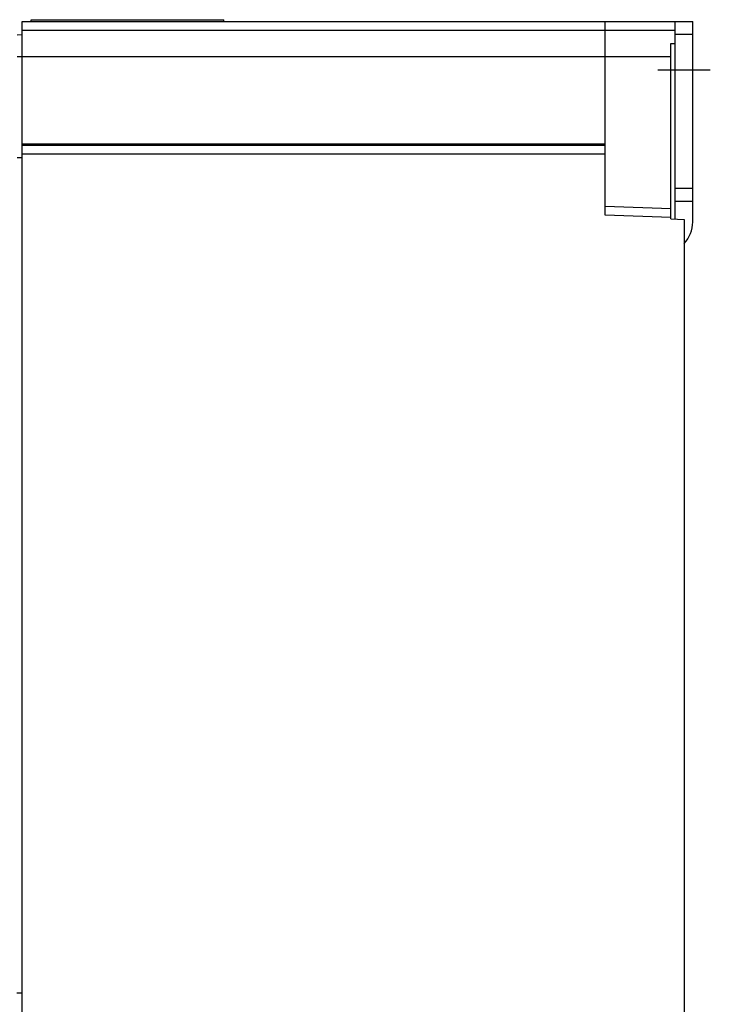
# Model space of a CAD drawing. Header units: millimetres. Extents: x 0 to 1200, y 0 to 1000.
# Tile 30 of 31: x 799 to 878, y 523 to 635. Entities that reach past the tile are written whole.
import ezdxf

# ---------------------------------------------------------------- set-up
doc = ezdxf.new("R2010")
doc.units = ezdxf.units.MM
doc.header["$LTSCALE"] = 66
doc.linetypes.add('CENTER', pattern=[0.6, 0.375, -0.075, 0.075, -0.075])
doc.layers.add('002_AXIS', color=7, linetype='CONTINUOUS')
doc.layers.add('00_COMPONENTS', color=7, linetype='CONTINUOUS')

msp = doc.modelspace()

# ---------------------------------------------------------------- linework, layer by layer
at = {"layer": '002_AXIS', "color": 7, "linetype": 'CENTER'}
msp.add_line((871.78, 629.21), (877.78, 629.21), dxfattribs=at)
at = {"layer": '00_COMPONENTS', "color": 7, "linetype": 'CONTINUOUS'}
for p, q in [((799.28, 374.21), (799.28, 634.71)), ((799.28, 634.71), (875.78, 634.71)), ((800.28, 634.71), (800.28, 634.91)), ((800.28, 634.91), (822.28, 634.91)), ((822.28, 634.71), (822.28, 634.91)), ((865.78, 612.61), (865.78, 634.71)), ((875.78, 611.84), (875.78, 634.71)), ((798.68, 633.2), (799.28, 633.21)), ((873.28, 632.2), (873.78, 632.21)), ((873.28, 612.21), (873.28, 632.2)), ((865.78, 620.71), (799.28, 620.71)), ((798.68, 619.2), (799.28, 619.21)), ((873.28, 613.35), (865.78, 613.61)), ((873.78, 614.21), (875.78, 614.21)), ((873.28, 612.21), (874.78, 612.14)), ((874.78, 612.14), (874.78, 391.29)), ((798.64, 523.94), (799.28, 523.93))]:
    msp.add_line(p, q, dxfattribs=at)
at = {"layer": '00_COMPONENTS', "color": 3, "linetype": 'CONTINUOUS'}
msp.add_line((873.78, 612.19), (873.78, 634.71), dxfattribs=at)
at = {"layer": '00_COMPONENTS', "color": 9, "linetype": 'CONTINUOUS'}
for p, q in [((799.28, 633.71), (873.78, 633.71)), ((875.78, 633.21), (873.78, 633.21)), ((798.68, 630.71), (873.28, 630.71)), ((799.28, 620.61), (865.78, 620.61)), ((799.28, 619.61), (865.78, 619.61)), ((873.78, 615.71), (875.78, 615.71)), ((873.28, 612.35), (865.78, 612.61))]:
    msp.add_line(p, q, dxfattribs=at)
at = {"layer": '00_COMPONENTS', "color": 7, "linetype": 'CONTINUOUS'}
msp.add_arc((872.28, 611.84), 3.5, 315.6917, 360, dxfattribs=at)

doc.saveas('drawing.dxf')
